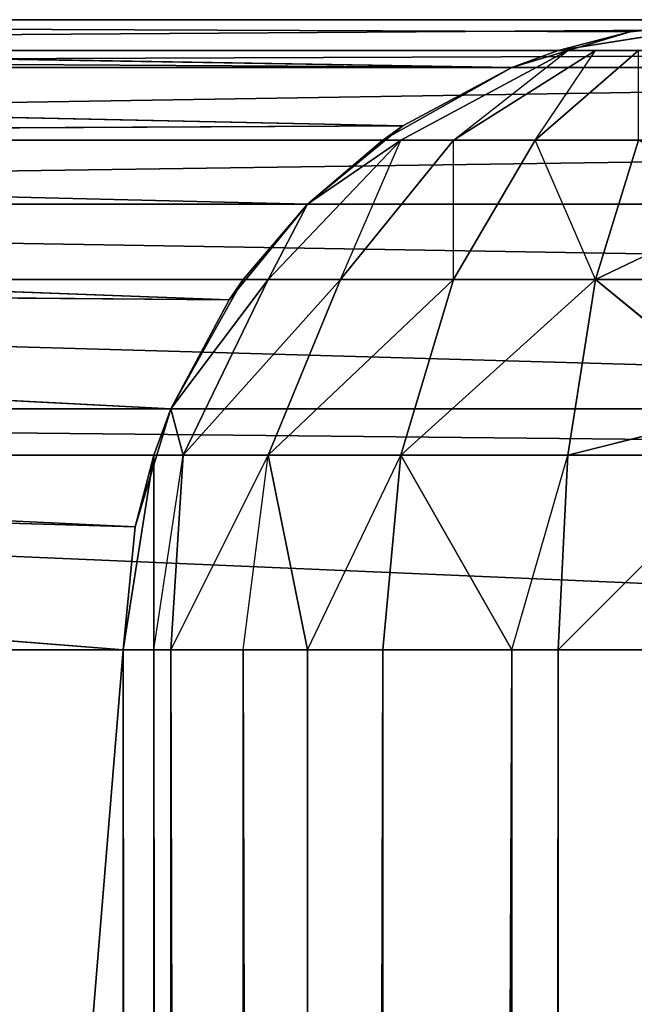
# Model space of a CAD drawing. Extents: x 0 to 602, y -131 to 3.
# Tile 162 of 167: x 599.544 to 600.032, y -106.834 to -106.053. Entities that reach past the tile are written whole.
import ezdxf

# ---------------------------------------------------------------- set-up
doc = ezdxf.new("R2010")
doc.units = 0
doc.header["$LTSCALE"] = 25.4
doc.layers.get('0').update_dxf_attribs({"color": 13, "linetype": 'CONTINUOUS'})

# ---------------------------------------------------------------- blocks, each defined once
blk = doc.blocks.new('PICASSO-LED-8131_STL')
at = {"color": 0}
for p, q in [((25.16749, 5.08875, 23.3345), (25.16749, 7.04748, 23.3345)), ((25.16749, 7.04748, 21.30967), (25.16749, 3.44748, 21.30967)), ((25.16749, 7.04748, 21.30967), (25.16749, 3.44748, 21.30967)), ((25.16749, 5.08875, 23.3345), (25.16749, 7.04748, 23.3345)), ((25.16749, 5.08875, 23.3345), (25.322, 7.04748, 23.31002)), ((25.16749, 5.08875, 23.3345), (25.322, 7.04748, 23.31002)), ((25.26504, 5.07916, 23.32489), (25.322, 7.04748, 23.31002)), ((25.26504, 5.07916, 23.32489), (25.322, 7.04748, 23.31002)), ((25.26504, 5.07916, 23.32489), (25.35883, 7.04748, 23.29643)), ((25.26504, 5.07916, 23.32489), (25.35883, 7.04748, 23.29643)), ((25.322, 3.44748, 21.33414), (25.322, 7.04748, 21.33414)), ((25.322, 3.44748, 21.33414), (25.322, 7.04748, 21.33414)), ((25.35883, 3.44748, 21.34773), (25.35883, 7.04748, 21.34773)), ((25.35883, 3.44748, 21.34773), (25.35883, 7.04748, 21.34773)), ((25.35883, 5.0507, 23.29643), (25.35883, 7.04748, 23.29643)), ((25.35883, 5.0507, 23.29643), (25.35883, 7.04748, 23.29643)), ((25.35883, 5.0507, 23.29643), (25.46138, 7.04748, 23.239)), ((25.35883, 5.0507, 23.29643), (25.46138, 7.04748, 23.239)), ((25.44527, 5.0045, 23.25023), (25.46138, 7.04748, 23.239)), ((25.44527, 5.0045, 23.25023), (25.46138, 7.04748, 23.239)), ((25.44527, 5.0045, 23.25023), (25.52105, 7.04748, 23.18805)), ((25.44527, 5.0045, 23.25023), (25.52105, 7.04748, 23.18805)), ((25.46138, 3.44748, 21.40516), (25.46138, 7.04748, 21.40516)), ((25.46138, 3.44748, 21.40516), (25.46138, 7.04748, 21.40516)), ((25.52105, 3.44748, 21.45612), (25.52105, 7.04748, 21.45612)), ((25.52105, 3.44748, 21.45612), (25.52105, 7.04748, 21.45612)), ((25.52105, 4.94231, 23.18805), (25.52105, 7.04748, 23.18805)), ((25.52105, 4.94231, 23.18805), (25.52105, 7.04748, 23.18805)), ((25.52105, 4.94231, 23.18805), (25.572, 7.04748, 23.12839)), ((25.52105, 4.94231, 23.18805), (25.572, 7.04748, 23.12839)), ((25.572, 3.44748, 21.51578), (25.572, 7.04748, 21.51578)), ((25.572, 3.44748, 21.51578), (25.572, 7.04748, 21.51578)), ((25.58322, 4.86655, 23.11228), (25.572, 7.04748, 23.12839)), ((25.58322, 4.86655, 23.11228), (25.572, 7.04748, 23.12839)), ((25.58322, 4.86655, 23.11228), (25.62943, 7.04748, 23.02584)), ((25.58322, 4.86655, 23.11228), (25.62943, 7.04748, 23.02584)), ((25.62943, 3.44748, 21.61833), (25.62943, 7.04748, 21.61833)), ((25.62943, 3.44748, 21.61833), (25.62943, 7.04748, 21.61833)), ((25.66749, 7.04748, 22.8345), (25.62943, 4.78009, 23.02584)), ((25.62943, 4.78009, 23.02584), (25.62943, 7.04748, 23.02584)), ((25.62943, 4.78009, 23.02584), (25.62943, 7.04748, 23.02584)), ((25.62943, 4.78009, 23.02584), (25.64302, 7.04748, 22.989)), ((25.62943, 4.78009, 23.02584), (25.64302, 7.04748, 22.989)), ((25.66749, 7.04748, 22.8345), (25.62943, 4.78009, 23.02584)), ((25.64302, 3.44748, 21.65516), (25.64302, 7.04748, 21.65516)), ((25.64302, 3.44748, 21.65516), (25.64302, 7.04748, 21.65516)), ((25.66749, 7.04748, 22.8345), (25.65788, 4.6863, 22.93204)), ((25.66749, 7.04748, 22.8345), (25.65788, 4.6863, 22.93204)), ((25.66749, 3.44748, 21.80967), (25.66749, 7.04748, 21.80967)), ((25.66749, 7.04748, 22.8345), (25.66749, 4.58876, 22.8345)), ((25.66749, 3.44748, 21.80967), (25.66749, 7.04748, 21.80967)), ((25.66749, 7.04748, 22.8345), (25.66749, 4.58876, 22.8345)), ((1.16749, 5.08875, 23.3345), (25.16749, 5.08875, 23.3345)), ((25.16749, 5.08875, 34.9545), (1.16749, 5.08875, 34.9545)), ((25.16749, 5.08875, 34.9545), (1.16749, 5.08875, 34.9545)), ((1.16749, 5.08875, 23.3345), (25.16749, 5.08875, 23.3345)), ((25.16749, 5.06429, 35.10901), (25.16749, 5.08875, 34.9545)), ((25.16749, 5.08875, 34.9545), (25.16749, 5.08875, 23.3345)), ((25.16749, 5.06429, 35.10901), (25.16749, 5.08875, 34.9545)), ((25.322, 5.06429, 34.9545), (25.16749, 5.08875, 34.9545)), ((25.26504, 5.07916, 23.32489), (25.16749, 5.08875, 23.3345)), ((25.16749, 5.08875, 23.3345), (25.322, 5.06429, 34.9545)), ((25.16749, 5.08875, 23.3345), (25.322, 5.06429, 34.9545)), ((25.16749, 5.08875, 34.9545), (25.16749, 5.08875, 23.3345)), ((25.322, 5.06429, 34.9545), (25.16749, 5.08875, 34.9545)), ((25.26504, 5.07916, 23.32489), (25.16749, 5.08875, 23.3345)), ((25.35883, 5.0507, 23.29643), (25.26504, 5.07916, 23.32489)), ((25.26504, 5.07916, 23.32489), (25.35883, 5.0507, 34.9545)), ((25.26504, 5.07916, 23.32489), (25.35883, 5.0507, 34.9545)), ((25.26504, 5.07916, 23.32489), (25.322, 5.06429, 34.9545)), ((25.26504, 5.07916, 23.32489), (25.322, 5.06429, 34.9545)), ((25.35883, 5.0507, 23.29643), (25.26504, 5.07916, 23.32489)), ((25.16749, 5.06429, 35.10901), (1.16749, 5.06429, 35.10901)), ((25.16749, 5.06429, 35.10901), (1.16749, 5.06429, 35.10901)), ((25.16749, 5.0507, 35.14584), (25.16749, 5.06429, 35.10901)), ((25.16749, 5.06429, 35.10901), (25.322, 5.04101, 35.10145)), ((25.322, 5.06429, 34.9545), (25.322, 5.04101, 35.10145)), ((25.35883, 5.0507, 34.9545), (25.322, 5.06429, 34.9545)), ((25.16749, 5.0507, 35.14584), (1.16749, 5.0507, 35.14584)), ((25.16749, 5.0507, 35.14584), (1.16749, 5.0507, 35.14584)), ((25.16749, 4.99327, 35.24839), (25.16749, 5.0507, 35.14584)), ((25.16749, 5.0507, 35.14584), (25.322, 5.04101, 35.10145)), ((25.16749, 5.0507, 35.14584), (25.322, 4.97348, 35.23401)), ((25.16749, 4.99327, 35.24839), (25.16749, 5.0507, 35.14584)), ((25.16749, 5.0507, 35.14584), (25.322, 4.97348, 35.23401)), ((25.322, 5.04101, 35.10145), (25.35883, 5.0507, 34.9545)), ((25.46138, 4.99327, 34.9545), (25.35883, 5.0507, 34.9545)), ((25.35883, 5.0507, 34.9545), (25.46138, 4.97348, 35.0795)), ((25.35883, 5.0507, 34.9545), (25.46138, 4.97348, 35.0795)), ((25.44527, 5.0045, 23.25023), (25.35883, 5.0507, 23.29643)), ((25.35883, 5.0507, 23.29643), (25.46138, 4.99327, 34.9545)), ((25.35883, 5.0507, 23.29643), (25.46138, 4.99327, 34.9545)), ((25.35883, 5.0507, 23.29643), (25.35883, 5.0507, 34.9545)), ((25.46138, 4.99327, 34.9545), (25.35883, 5.0507, 34.9545)), ((25.35883, 5.0507, 23.29643), (25.35883, 5.0507, 34.9545)), ((25.44527, 5.0045, 23.25023), (25.35883, 5.0507, 23.29643)), ((25.322, 4.97348, 35.23401), (25.322, 5.04101, 35.10145)), ((25.322, 5.04101, 35.10145), (25.46138, 4.97348, 35.0795)), ((25.322, 4.97348, 35.23401), (25.322, 5.04101, 35.10145)), ((25.322, 5.04101, 35.10145), (25.46138, 4.97348, 35.0795)), ((25.52105, 4.94231, 23.18805), (25.44527, 5.0045, 23.25023)), ((25.44527, 5.0045, 23.25023), (25.52105, 4.94231, 34.9545)), ((25.44527, 5.0045, 23.25023), (25.52105, 4.94231, 34.9545)), ((25.44527, 5.0045, 23.25023), (25.46138, 4.99327, 34.9545)), ((25.44527, 5.0045, 23.25023), (25.46138, 4.99327, 34.9545)), ((25.52105, 4.94231, 23.18805), (25.44527, 5.0045, 23.25023)), ((25.16749, 4.99327, 35.24839), (1.16749, 4.99327, 35.24839)), ((25.16749, 4.99327, 35.24839), (1.16749, 4.99327, 35.24839)), ((25.16749, 4.94231, 35.30805), (25.16749, 4.99327, 35.24839)), ((25.16749, 4.99327, 35.24839), (25.322, 4.97348, 35.23401)), ((25.46138, 4.99327, 34.9545), (25.46138, 4.97348, 35.0795)), ((25.52105, 4.94231, 34.9545), (25.46138, 4.99327, 34.9545)), ((25.16749, 4.94231, 35.30805), (25.322, 4.97348, 35.23401)), ((25.322, 4.86828, 35.33921), (25.322, 4.97348, 35.23401)), ((25.322, 4.97348, 35.23401), (25.46138, 4.91602, 35.19226)), ((25.322, 4.86828, 35.33921), (25.322, 4.97348, 35.23401)), ((25.322, 4.97348, 35.23401), (25.46138, 4.91602, 35.19226)), ((25.46138, 4.91602, 35.19226), (25.46138, 4.97348, 35.0795)), ((25.46138, 4.97348, 35.0795), (25.52105, 4.94231, 34.9545)), ((25.46138, 4.97348, 35.0795), (25.572, 4.86828, 35.04532)), ((25.46138, 4.97348, 35.0795), (25.572, 4.86828, 35.04532)), ((25.46138, 4.91602, 35.19226), (25.46138, 4.97348, 35.0795)), ((25.16749, 4.94231, 35.30805), (1.16749, 4.94231, 35.30805)), ((25.16749, 4.94231, 35.30805), (1.16749, 4.94231, 35.30805)), ((25.16749, 4.88264, 35.35901), (25.16749, 4.94231, 35.30805)), ((25.16749, 4.94231, 35.30805), (25.322, 4.86828, 35.33921)), ((25.52105, 4.94231, 34.9545), (25.572, 4.86828, 35.04532)), ((25.52105, 4.94231, 34.9545), (25.52105, 4.94231, 23.18805)), ((25.52105, 4.94231, 34.9545), (25.52105, 4.94231, 23.18805)), ((25.52105, 4.94231, 34.9545), (25.58322, 4.86655, 23.11228)), ((25.58322, 4.86655, 23.11228), (25.52105, 4.94231, 23.18805)), ((25.52105, 4.94231, 34.9545), (25.58322, 4.86655, 23.11228)), ((25.572, 4.88264, 34.9545), (25.52105, 4.94231, 34.9545)), ((25.58322, 4.86655, 23.11228), (25.52105, 4.94231, 23.18805)), ((25.46138, 4.82652, 35.28175), (25.46138, 4.91602, 35.19226)), ((25.46138, 4.91602, 35.19226), (25.572, 4.86828, 35.04532)), ((25.46138, 4.91602, 35.19226), (25.572, 4.82652, 35.12725)), ((25.46138, 4.82652, 35.28175), (25.46138, 4.91602, 35.19226)), ((25.16749, 4.88264, 35.35901), (1.16749, 4.88264, 35.35901)), ((25.16749, 4.88264, 35.35901), (1.16749, 4.88264, 35.35901)), ((25.16749, 4.78009, 35.41644), (25.16749, 4.88264, 35.35901)), ((25.16749, 4.88264, 35.35901), (25.322, 4.86828, 35.33921)), ((25.16749, 4.78009, 35.41644), (25.16749, 4.88264, 35.35901)), ((25.572, 4.88264, 34.9545), (25.58322, 4.86655, 23.11228)), ((25.572, 4.88264, 34.9545), (25.58322, 4.86655, 23.11228)), ((25.62943, 4.78009, 34.9545), (25.572, 4.88264, 34.9545)), ((25.16749, 4.78009, 35.41644), (25.322, 4.86828, 35.33921)), ((25.16749, 4.78009, 35.41644), (25.322, 4.86828, 35.33921)), ((25.322, 4.73572, 35.40675), (25.322, 4.86828, 35.33921)), ((25.322, 4.86828, 35.33921), (25.46138, 4.82652, 35.28175)), ((25.322, 4.73572, 35.40675), (25.322, 4.86828, 35.33921)), ((25.322, 4.86828, 35.33921), (25.46138, 4.82652, 35.28175)), ((25.572, 4.86828, 35.04532), (25.64302, 4.73572, 35.00225)), ((25.572, 4.82652, 35.12725), (25.572, 4.86828, 35.04532)), ((25.62943, 4.78009, 23.02584), (25.58322, 4.86655, 23.11228)), ((25.58322, 4.86655, 23.11228), (25.62943, 4.78009, 34.9545)), ((25.58322, 4.86655, 23.11228), (25.62943, 4.78009, 34.9545)), ((25.62943, 4.78009, 23.02584), (25.58322, 4.86655, 23.11228)), ((25.46138, 4.71375, 35.33921), (25.46138, 4.82652, 35.28175)), ((25.46138, 4.82652, 35.28175), (25.572, 4.82652, 35.12725)), ((25.46138, 4.82652, 35.28175), (25.572, 4.7615, 35.19226)), ((25.46138, 4.71375, 35.33921), (25.46138, 4.82652, 35.28175)), ((25.572, 4.82652, 35.12725), (25.64302, 4.73572, 35.00225)), ((25.572, 4.82652, 35.12725), (25.64302, 4.71375, 35.04532)), ((25.572, 4.7615, 35.19226), (25.572, 4.82652, 35.12725)), ((25.16749, 4.78009, 35.41644), (1.16749, 4.78009, 35.41644)), ((25.16749, 4.78009, 35.41644), (1.16749, 4.78009, 35.41644)), ((25.16749, 4.74326, 35.43003), (25.16749, 4.78009, 35.41644)), ((25.16749, 4.78009, 35.41644), (25.322, 4.73572, 35.40675)), ((25.62943, 4.78009, 34.9545), (25.62943, 4.78009, 23.02584)), ((25.62943, 4.78009, 34.9545), (25.62943, 4.78009, 23.02584)), ((25.62943, 4.78009, 34.9545), (25.65788, 4.6863, 22.93204)), ((25.65788, 4.6863, 22.93204), (25.62943, 4.78009, 23.02584)), ((25.62943, 4.78009, 34.9545), (25.65788, 4.6863, 22.93204)), ((25.64302, 4.74326, 34.9545), (25.62943, 4.78009, 34.9545)), ((25.65788, 4.6863, 22.93204), (25.62943, 4.78009, 23.02584)), ((25.46138, 4.71375, 35.33921), (25.572, 4.7615, 35.19226)), ((25.572, 4.7615, 35.19226), (25.64302, 4.71375, 35.04532)), ((25.572, 4.7615, 35.19226), (25.64302, 4.67957, 35.0795)), ((25.572, 4.67957, 35.23401), (25.572, 4.7615, 35.19226)), ((25.16749, 4.74326, 35.43003), (1.16749, 4.74326, 35.43003)), ((25.16749, 4.74326, 35.43003), (1.16749, 4.74326, 35.43003)), ((25.16749, 4.58876, 35.4545), (25.16749, 4.74326, 35.43003)), ((25.16749, 4.58876, 35.4545), (25.16749, 4.74326, 35.43003)), ((25.16749, 4.74326, 35.43003), (25.322, 4.73572, 35.40675)), ((25.64302, 4.74326, 34.9545), (25.65788, 4.6863, 22.93204)), ((25.64302, 4.74326, 34.9545), (25.65788, 4.6863, 22.93204)), ((25.66749, 4.58876, 34.9545), (25.64302, 4.74326, 34.9545)), ((25.322, 4.58876, 35.43003), (25.322, 4.73572, 35.40675)), ((25.322, 4.73572, 35.40675), (25.46138, 4.71375, 35.33921)), ((25.35883, 4.58876, 35.41644), (25.322, 4.73572, 35.40675)), ((25.322, 4.73572, 35.40675), (25.46138, 4.71375, 35.33921)), ((25.35883, 4.58876, 35.41644), (25.46138, 4.71375, 35.33921)), ((25.35883, 4.58876, 35.41644), (25.46138, 4.71375, 35.33921)), ((25.46138, 4.58876, 35.35901), (25.46138, 4.71375, 35.33921)), ((25.46138, 4.71375, 35.33921), (25.572, 4.67957, 35.23401)), ((25.52105, 4.58876, 35.30805), (25.46138, 4.71375, 35.33921)), ((25.66749, 4.58876, 22.8345), (25.65788, 4.6863, 22.93204)), ((25.65788, 4.6863, 22.93204), (25.66749, 4.58876, 34.9545)), ((25.65788, 4.6863, 22.93204), (25.66749, 4.58876, 34.9545)), ((25.66749, 4.58876, 22.8345), (25.65788, 4.6863, 22.93204))]:
    blk.add_line(p, q, dxfattribs=at)
mesh = blk.add_polyface(dxfattribs=at)
corners = [(25.16749, 5.08875, 23.3345), (1.16749, 7.04748, 23.3345), (1.16749, 5.08875, 23.3345), (25.16749, 7.04748, 23.3345)]
mesh.append_faces([[corners[k] for k in face] for face in [(0, 1, 2), (1, 0, 3)]], dxfattribs={"vtx0": -1, "color": 0})
mesh = blk.add_polyface(dxfattribs=at)
corners = [(25.16749, 7.04748, 21.30967), (1.16749, 3.44748, 21.30967), (1.16749, 7.04748, 21.30967), (25.16749, 3.44748, 21.30967)]
mesh.append_faces([[corners[k] for k in face] for face in [(0, 1, 2), (1, 0, 3)]], dxfattribs={"vtx0": -1, "color": 0})
mesh = blk.add_polyface(dxfattribs=at)
corners = [(25.322, 7.04748, 21.33414), (25.16749, 3.44748, 21.30967), (25.16749, 7.04748, 21.30967), (25.322, 3.44748, 21.33414)]
mesh.append_faces([[corners[k] for k in face] for face in [(0, 1, 2), (1, 0, 3)]], dxfattribs={"vtx0": -1, "color": 0})
mesh = blk.add_polyface(dxfattribs=at)
corners = [(25.322, 7.04748, 23.31002), (25.16749, 7.04748, 23.3345), (25.16749, 5.08875, 23.3345)]
mesh.append_faces([[corners[k] for k in face] for face in [(0, 1, 2)]], dxfattribs={"color": 0})
mesh = blk.add_polyface(dxfattribs=at)
corners = [(25.322, 7.04748, 23.31002), (25.16749, 5.08875, 23.3345), (25.26504, 5.07916, 23.32489)]
mesh.append_faces([[corners[k] for k in face] for face in [(0, 1, 2)]], dxfattribs={"color": 0})
mesh = blk.add_polyface(dxfattribs=at)
corners = [(25.35883, 7.04748, 23.29643), (25.322, 7.04748, 23.31002), (25.26504, 5.07916, 23.32489)]
mesh.append_faces([[corners[k] for k in face] for face in [(0, 1, 2)]], dxfattribs={"color": 0})
mesh = blk.add_polyface(dxfattribs=at)
corners = [(25.35883, 7.04748, 23.29643), (25.26504, 5.07916, 23.32489), (25.35883, 5.0507, 23.29643)]
mesh.append_faces([[corners[k] for k in face] for face in [(0, 1, 2)]], dxfattribs={"color": 0})
mesh = blk.add_polyface(dxfattribs=at)
corners = [(25.35883, 7.04748, 21.34773), (25.322, 3.44748, 21.33414), (25.322, 7.04748, 21.33414), (25.35883, 3.44748, 21.34773)]
mesh.append_faces([[corners[k] for k in face] for face in [(0, 1, 2), (1, 0, 3)]], dxfattribs={"vtx0": -1, "color": 0})
mesh = blk.add_polyface(dxfattribs=at)
corners = [(25.46138, 7.04748, 21.40516), (25.35883, 3.44748, 21.34773), (25.35883, 7.04748, 21.34773), (25.46138, 3.44748, 21.40516)]
mesh.append_faces([[corners[k] for k in face] for face in [(0, 1, 2), (1, 0, 3)]], dxfattribs={"vtx0": -1, "color": 0})
mesh = blk.add_polyface(dxfattribs=at)
corners = [(25.46138, 7.04748, 23.239), (25.35883, 7.04748, 23.29643), (25.35883, 5.0507, 23.29643)]
mesh.append_faces([[corners[k] for k in face] for face in [(0, 1, 2)]], dxfattribs={"color": 0})
mesh = blk.add_polyface(dxfattribs=at)
corners = [(25.46138, 7.04748, 23.239), (25.35883, 5.0507, 23.29643), (25.44527, 5.0045, 23.25023)]
mesh.append_faces([[corners[k] for k in face] for face in [(0, 1, 2)]], dxfattribs={"color": 0})
mesh = blk.add_polyface(dxfattribs=at)
corners = [(25.52105, 7.04748, 23.18805), (25.46138, 7.04748, 23.239), (25.44527, 5.0045, 23.25023)]
mesh.append_faces([[corners[k] for k in face] for face in [(0, 1, 2)]], dxfattribs={"color": 0})
mesh = blk.add_polyface(dxfattribs=at)
corners = [(25.52105, 7.04748, 23.18805), (25.44527, 5.0045, 23.25023), (25.52105, 4.94231, 23.18805)]
mesh.append_faces([[corners[k] for k in face] for face in [(0, 1, 2)]], dxfattribs={"color": 0})
mesh = blk.add_polyface(dxfattribs=at)
corners = [(25.52105, 7.04748, 21.45612), (25.46138, 3.44748, 21.40516), (25.46138, 7.04748, 21.40516), (25.52105, 3.44748, 21.45612)]
mesh.append_faces([[corners[k] for k in face] for face in [(0, 1, 2), (1, 0, 3)]], dxfattribs={"vtx0": -1, "color": 0})
mesh = blk.add_polyface(dxfattribs=at)
corners = [(25.52105, 7.04748, 21.45612), (25.572, 3.44748, 21.51578), (25.52105, 3.44748, 21.45612), (25.572, 7.04748, 21.51578)]
mesh.append_faces([[corners[k] for k in face] for face in [(0, 1, 2), (1, 0, 3)]], dxfattribs={"vtx0": -1, "color": 0})
mesh = blk.add_polyface(dxfattribs=at)
corners = [(25.52105, 7.04748, 23.18805), (25.52105, 4.94231, 23.18805), (25.572, 7.04748, 23.12839)]
mesh.append_faces([[corners[k] for k in face] for face in [(0, 1, 2)]], dxfattribs={"color": 0})
mesh = blk.add_polyface(dxfattribs=at)
corners = [(25.572, 7.04748, 23.12839), (25.52105, 4.94231, 23.18805), (25.58322, 4.86655, 23.11228)]
mesh.append_faces([[corners[k] for k in face] for face in [(0, 1, 2)]], dxfattribs={"color": 0})
mesh = blk.add_polyface(dxfattribs=at)
corners = [(25.572, 7.04748, 21.51578), (25.62943, 3.44748, 21.61833), (25.572, 3.44748, 21.51578), (25.62943, 7.04748, 21.61833)]
mesh.append_faces([[corners[k] for k in face] for face in [(0, 1, 2), (1, 0, 3)]], dxfattribs={"vtx0": -1, "color": 0})
mesh = blk.add_polyface(dxfattribs=at)
corners = [(25.572, 7.04748, 23.12839), (25.58322, 4.86655, 23.11228), (25.62943, 7.04748, 23.02584)]
mesh.append_faces([[corners[k] for k in face] for face in [(0, 1, 2)]], dxfattribs={"color": 0})
mesh = blk.add_polyface(dxfattribs=at)
corners = [(25.62943, 7.04748, 23.02584), (25.58322, 4.86655, 23.11228), (25.62943, 4.78009, 23.02584)]
mesh.append_faces([[corners[k] for k in face] for face in [(0, 1, 2)]], dxfattribs={"color": 0})
mesh = blk.add_polyface(dxfattribs=at)
corners = [(25.62943, 7.04748, 21.61833), (25.64302, 3.44748, 21.65516), (25.62943, 3.44748, 21.61833), (25.64302, 7.04748, 21.65516)]
mesh.append_faces([[corners[k] for k in face] for face in [(0, 1, 2), (1, 0, 3)]], dxfattribs={"vtx0": -1, "color": 0})
mesh = blk.add_polyface(dxfattribs=at)
corners = [(25.66749, 7.04748, 22.8345), (25.62943, 4.78009, 23.02584), (25.65788, 4.6863, 22.93204)]
mesh.append_faces([[corners[k] for k in face] for face in [(0, 1, 2)]], dxfattribs={"color": 0})
mesh = blk.add_polyface(dxfattribs=at)
corners = [(25.62943, 7.04748, 23.02584), (25.62943, 4.78009, 23.02584), (25.64302, 7.04748, 22.989)]
mesh.append_faces([[corners[k] for k in face] for face in [(0, 1, 2)]], dxfattribs={"color": 0})
mesh = blk.add_polyface(dxfattribs=at)
corners = [(25.64302, 7.04748, 22.989), (25.62943, 4.78009, 23.02584), (25.66749, 7.04748, 22.8345)]
mesh.append_faces([[corners[k] for k in face] for face in [(0, 1, 2)]], dxfattribs={"color": 0})
mesh = blk.add_polyface(dxfattribs=at)
corners = [(25.64302, 7.04748, 21.65516), (25.66749, 3.44748, 21.80967), (25.64302, 3.44748, 21.65516), (25.66749, 7.04748, 21.80967)]
mesh.append_faces([[corners[k] for k in face] for face in [(0, 1, 2), (1, 0, 3)]], dxfattribs={"vtx0": -1, "color": 0})
mesh = blk.add_polyface(dxfattribs=at)
corners = [(25.66749, 7.04748, 22.8345), (25.65788, 4.6863, 22.93204), (25.66749, 4.58876, 22.8345)]
mesh.append_faces([[corners[k] for k in face] for face in [(0, 1, 2)]], dxfattribs={"color": 0})
mesh = blk.add_polyface(dxfattribs=at)
corners = [(25.66749, 3.44748, 21.80967), (25.66749, 4.58876, 22.8345), (25.66749, 3.44748, 34.9545), (25.66749, 7.04748, 21.80967), (25.66749, 7.04748, 22.8345), (25.66749, 4.58876, 34.9545)]
mesh.append_faces([[corners[k] for k in face] for face in [(1, 3, 4)]], dxfattribs={"vtx0": -1, "color": 0})
mesh.append_faces([[corners[k] for k in face] for face in [(0, 1, 2)]], dxfattribs={"vtx0": -1, "vtx1": -1, "color": 0})
mesh.append_faces([[corners[k] for k in face] for face in [(1, 0, 3)]], dxfattribs={"vtx0": -1, "vtx2": -1, "color": 0})
mesh.append_faces([[corners[k] for k in face] for face in [(5, 2, 1)]], dxfattribs={"vtx1": -1, "color": 0})
mesh = blk.add_polyface(dxfattribs=at)
corners = [(1.16749, 5.06429, 35.10901), (25.16749, 5.08875, 34.9545), (1.16749, 5.08875, 34.9545), (25.16749, 5.06429, 35.10901)]
mesh.append_faces([[corners[k] for k in face] for face in [(0, 1, 2), (1, 0, 3)]], dxfattribs={"vtx0": -1, "color": 0})
mesh = blk.add_polyface(dxfattribs=at)
corners = [(1.16749, 5.08875, 34.9545), (25.16749, 5.08875, 23.3345), (1.16749, 5.08875, 23.3345), (25.16749, 5.08875, 34.9545)]
mesh.append_faces([[corners[k] for k in face] for face in [(0, 1, 2), (1, 0, 3)]], dxfattribs={"vtx0": -1, "color": 0})
mesh = blk.add_polyface(dxfattribs=at)
corners = [(25.16749, 5.06429, 35.10901), (25.322, 5.06429, 34.9545), (25.16749, 5.08875, 34.9545), (25.322, 5.04101, 35.10145)]
mesh.append_faces([[corners[k] for k in face] for face in [(0, 1, 2), (1, 0, 3)]], dxfattribs={"vtx0": -1, "color": 0})
mesh = blk.add_polyface(dxfattribs=at)
corners = [(25.322, 5.06429, 34.9545), (25.26504, 5.07916, 23.32489), (25.16749, 5.08875, 23.3345)]
mesh.append_faces([[corners[k] for k in face] for face in [(0, 1, 2)]], dxfattribs={"color": 0})
mesh = blk.add_polyface(dxfattribs=at)
corners = [(25.322, 5.06429, 34.9545), (25.16749, 5.08875, 23.3345), (25.16749, 5.08875, 34.9545)]
mesh.append_faces([[corners[k] for k in face] for face in [(0, 1, 2)]], dxfattribs={"color": 0})
mesh = blk.add_polyface(dxfattribs=at)
corners = [(25.35883, 5.0507, 34.9545), (25.35883, 5.0507, 23.29643), (25.26504, 5.07916, 23.32489)]
mesh.append_faces([[corners[k] for k in face] for face in [(0, 1, 2)]], dxfattribs={"color": 0})
mesh = blk.add_polyface(dxfattribs=at)
corners = [(25.35883, 5.0507, 34.9545), (25.26504, 5.07916, 23.32489), (25.322, 5.06429, 34.9545)]
mesh.append_faces([[corners[k] for k in face] for face in [(0, 1, 2)]], dxfattribs={"color": 0})
mesh = blk.add_polyface(dxfattribs=at)
corners = [(1.16749, 5.0507, 35.14584), (25.16749, 5.06429, 35.10901), (1.16749, 5.06429, 35.10901), (25.16749, 5.0507, 35.14584)]
mesh.append_faces([[corners[k] for k in face] for face in [(0, 1, 2), (1, 0, 3)]], dxfattribs={"vtx0": -1, "color": 0})
mesh = blk.add_polyface(dxfattribs=at)
corners = [(1.16749, 4.99327, 35.24839), (25.16749, 5.0507, 35.14584), (1.16749, 5.0507, 35.14584), (25.16749, 4.99327, 35.24839)]
mesh.append_faces([[corners[k] for k in face] for face in [(0, 1, 2), (1, 0, 3)]], dxfattribs={"vtx0": -1, "color": 0})
mesh = blk.add_polyface(dxfattribs=at)
corners = [(25.322, 4.97348, 35.23401), (25.322, 5.04101, 35.10145), (25.16749, 5.0507, 35.14584)]
mesh.append_faces([[corners[k] for k in face] for face in [(0, 1, 2)]], dxfattribs={"color": 0})
mesh = blk.add_polyface(dxfattribs=at)
corners = [(25.16749, 4.99327, 35.24839), (25.322, 4.97348, 35.23401), (25.16749, 5.0507, 35.14584)]
mesh.append_faces([[corners[k] for k in face] for face in [(0, 1, 2)]], dxfattribs={"color": 0})
mesh = blk.add_polyface(dxfattribs=at)
corners = [(25.322, 5.04101, 35.10145), (25.46138, 4.97348, 35.0795), (25.35883, 5.0507, 34.9545)]
mesh.append_faces([[corners[k] for k in face] for face in [(0, 1, 2)]], dxfattribs={"color": 0})
mesh = blk.add_polyface(dxfattribs=at)
corners = [(25.46138, 4.97348, 35.0795), (25.46138, 4.99327, 34.9545), (25.35883, 5.0507, 34.9545)]
mesh.append_faces([[corners[k] for k in face] for face in [(0, 1, 2)]], dxfattribs={"color": 0})
mesh = blk.add_polyface(dxfattribs=at)
corners = [(25.46138, 4.99327, 34.9545), (25.44527, 5.0045, 23.25023), (25.35883, 5.0507, 23.29643)]
mesh.append_faces([[corners[k] for k in face] for face in [(0, 1, 2)]], dxfattribs={"color": 0})
mesh = blk.add_polyface(dxfattribs=at)
corners = [(25.46138, 4.99327, 34.9545), (25.35883, 5.0507, 23.29643), (25.35883, 5.0507, 34.9545)]
mesh.append_faces([[corners[k] for k in face] for face in [(0, 1, 2)]], dxfattribs={"color": 0})
mesh = blk.add_polyface(dxfattribs=at)
corners = [(25.322, 5.04101, 35.10145), (25.46138, 4.91602, 35.19226), (25.46138, 4.97348, 35.0795), (25.322, 4.97348, 35.23401)]
mesh.append_faces([[corners[k] for k in face] for face in [(0, 1, 2), (1, 0, 3)]], dxfattribs={"vtx0": -1, "color": 0})
mesh = blk.add_polyface(dxfattribs=at)
corners = [(25.52105, 4.94231, 34.9545), (25.52105, 4.94231, 23.18805), (25.44527, 5.0045, 23.25023)]
mesh.append_faces([[corners[k] for k in face] for face in [(0, 1, 2)]], dxfattribs={"color": 0})
mesh = blk.add_polyface(dxfattribs=at)
corners = [(25.52105, 4.94231, 34.9545), (25.44527, 5.0045, 23.25023), (25.46138, 4.99327, 34.9545)]
mesh.append_faces([[corners[k] for k in face] for face in [(0, 1, 2)]], dxfattribs={"color": 0})
mesh = blk.add_polyface(dxfattribs=at)
corners = [(1.16749, 4.94231, 35.30805), (25.16749, 4.99327, 35.24839), (1.16749, 4.99327, 35.24839), (25.16749, 4.94231, 35.30805)]
mesh.append_faces([[corners[k] for k in face] for face in [(0, 1, 2), (1, 0, 3)]], dxfattribs={"vtx0": -1, "color": 0})
mesh = blk.add_polyface(dxfattribs=at)
corners = [(25.322, 4.97348, 35.23401), (25.16749, 4.94231, 35.30805), (25.322, 4.86828, 35.33921)]
mesh.append_faces([[corners[k] for k in face] for face in [(0, 1, 2)]], dxfattribs={"color": 0})
mesh = blk.add_polyface(dxfattribs=at)
corners = [(25.46138, 4.82652, 35.28175), (25.322, 4.97348, 35.23401), (25.322, 4.86828, 35.33921), (25.46138, 4.91602, 35.19226)]
mesh.append_faces([[corners[k] for k in face] for face in [(0, 1, 2), (1, 0, 3)]], dxfattribs={"vtx0": -1, "color": 0})
mesh = blk.add_polyface(dxfattribs=at)
corners = [(25.46138, 4.97348, 35.0795), (25.572, 4.86828, 35.04532), (25.52105, 4.94231, 34.9545)]
mesh.append_faces([[corners[k] for k in face] for face in [(0, 1, 2)]], dxfattribs={"color": 0})
mesh = blk.add_polyface(dxfattribs=at)
corners = [(25.46138, 4.97348, 35.0795), (25.46138, 4.91602, 35.19226), (25.572, 4.86828, 35.04532)]
mesh.append_faces([[corners[k] for k in face] for face in [(0, 1, 2)]], dxfattribs={"color": 0})
mesh = blk.add_polyface(dxfattribs=at)
corners = [(25.16749, 4.88264, 35.35901), (1.16749, 4.94231, 35.30805), (1.16749, 4.88264, 35.35901), (25.16749, 4.94231, 35.30805)]
mesh.append_faces([[corners[k] for k in face] for face in [(0, 1, 2), (1, 0, 3)]], dxfattribs={"vtx0": -1, "color": 0})
mesh = blk.add_polyface(dxfattribs=at)
corners = [(25.52105, 4.94231, 34.9545), (25.58322, 4.86655, 23.11228), (25.52105, 4.94231, 23.18805)]
mesh.append_faces([[corners[k] for k in face] for face in [(0, 1, 2)]], dxfattribs={"color": 0})
mesh = blk.add_polyface(dxfattribs=at)
corners = [(25.52105, 4.94231, 34.9545), (25.572, 4.88264, 34.9545), (25.58322, 4.86655, 23.11228)]
mesh.append_faces([[corners[k] for k in face] for face in [(0, 1, 2)]], dxfattribs={"color": 0})
mesh = blk.add_polyface(dxfattribs=at)
corners = [(25.46138, 4.91602, 35.19226), (25.46138, 4.82652, 35.28175), (25.572, 4.82652, 35.12725)]
mesh.append_faces([[corners[k] for k in face] for face in [(0, 1, 2)]], dxfattribs={"color": 0})
mesh = blk.add_polyface(dxfattribs=at)
corners = [(25.16749, 4.78009, 35.41644), (1.16749, 4.88264, 35.35901), (1.16749, 4.78009, 35.41644), (25.16749, 4.88264, 35.35901)]
mesh.append_faces([[corners[k] for k in face] for face in [(0, 1, 2), (1, 0, 3)]], dxfattribs={"vtx0": -1, "color": 0})
mesh = blk.add_polyface(dxfattribs=at)
corners = [(25.322, 4.86828, 35.33921), (25.16749, 4.88264, 35.35901), (25.16749, 4.78009, 35.41644)]
mesh.append_faces([[corners[k] for k in face] for face in [(0, 1, 2)]], dxfattribs={"color": 0})
mesh = blk.add_polyface(dxfattribs=at)
corners = [(25.572, 4.88264, 34.9545), (25.62943, 4.78009, 34.9545), (25.58322, 4.86655, 23.11228)]
mesh.append_faces([[corners[k] for k in face] for face in [(0, 1, 2)]], dxfattribs={"color": 0})
mesh = blk.add_polyface(dxfattribs=at)
corners = [(25.322, 4.86828, 35.33921), (25.16749, 4.78009, 35.41644), (25.322, 4.73572, 35.40675)]
mesh.append_faces([[corners[k] for k in face] for face in [(0, 1, 2)]], dxfattribs={"color": 0})
mesh = blk.add_polyface(dxfattribs=at)
corners = [(25.46138, 4.71375, 35.33921), (25.322, 4.86828, 35.33921), (25.322, 4.73572, 35.40675), (25.46138, 4.82652, 35.28175)]
mesh.append_faces([[corners[k] for k in face] for face in [(0, 1, 2), (1, 0, 3)]], dxfattribs={"vtx0": -1, "color": 0})
mesh = blk.add_polyface(dxfattribs=at)
corners = [(25.572, 4.86828, 35.04532), (25.572, 4.82652, 35.12725), (25.64302, 4.73572, 35.00225)]
mesh.append_faces([[corners[k] for k in face] for face in [(0, 1, 2)]], dxfattribs={"color": 0})
mesh = blk.add_polyface(dxfattribs=at)
corners = [(25.58322, 4.86655, 23.11228), (25.62943, 4.78009, 34.9545), (25.62943, 4.78009, 23.02584)]
mesh.append_faces([[corners[k] for k in face] for face in [(0, 1, 2)]], dxfattribs={"color": 0})
mesh = blk.add_polyface(dxfattribs=at)
corners = [(25.46138, 4.82652, 35.28175), (25.46138, 4.71375, 35.33921), (25.572, 4.7615, 35.19226)]
mesh.append_faces([[corners[k] for k in face] for face in [(0, 1, 2)]], dxfattribs={"color": 0})
mesh = blk.add_polyface(dxfattribs=at)
corners = [(25.572, 4.82652, 35.12725), (25.572, 4.7615, 35.19226), (25.64302, 4.71375, 35.04532)]
mesh.append_faces([[corners[k] for k in face] for face in [(0, 1, 2)]], dxfattribs={"color": 0})
mesh = blk.add_polyface(dxfattribs=at)
corners = [(25.16749, 4.74326, 35.43003), (1.16749, 4.78009, 35.41644), (1.16749, 4.74326, 35.43003), (25.16749, 4.78009, 35.41644)]
mesh.append_faces([[corners[k] for k in face] for face in [(0, 1, 2), (1, 0, 3)]], dxfattribs={"vtx0": -1, "color": 0})
mesh = blk.add_polyface(dxfattribs=at)
corners = [(25.62943, 4.78009, 34.9545), (25.65788, 4.6863, 22.93204), (25.62943, 4.78009, 23.02584)]
mesh.append_faces([[corners[k] for k in face] for face in [(0, 1, 2)]], dxfattribs={"color": 0})
mesh = blk.add_polyface(dxfattribs=at)
corners = [(25.62943, 4.78009, 34.9545), (25.64302, 4.74326, 34.9545), (25.65788, 4.6863, 22.93204)]
mesh.append_faces([[corners[k] for k in face] for face in [(0, 1, 2)]], dxfattribs={"color": 0})
mesh = blk.add_polyface(dxfattribs=at)
corners = [(25.572, 4.7615, 35.19226), (25.572, 4.67957, 35.23401), (25.64302, 4.67957, 35.0795)]
mesh.append_faces([[corners[k] for k in face] for face in [(0, 1, 2)]], dxfattribs={"color": 0})
mesh = blk.add_polyface(dxfattribs=at)
corners = [(25.16749, 4.58876, 35.4545), (1.16749, 4.74326, 35.43003), (1.16749, 4.58876, 35.4545), (25.16749, 4.74326, 35.43003)]
mesh.append_faces([[corners[k] for k in face] for face in [(0, 1, 2), (1, 0, 3)]], dxfattribs={"vtx0": -1, "color": 0})
mesh = blk.add_polyface(dxfattribs=at)
corners = [(25.322, 4.58876, 35.43003), (25.16749, 4.74326, 35.43003), (25.16749, 4.58876, 35.4545), (25.322, 4.73572, 35.40675)]
mesh.append_faces([[corners[k] for k in face] for face in [(0, 1, 2), (1, 0, 3)]], dxfattribs={"vtx0": -1, "color": 0})
mesh = blk.add_polyface(dxfattribs=at)
corners = [(25.64302, 4.74326, 34.9545), (25.66749, 4.58876, 34.9545), (25.65788, 4.6863, 22.93204)]
mesh.append_faces([[corners[k] for k in face] for face in [(0, 1, 2)]], dxfattribs={"color": 0})
mesh = blk.add_polyface(dxfattribs=at)
corners = [(25.46138, 4.71375, 35.33921), (25.322, 4.73572, 35.40675), (25.35883, 4.58876, 35.41644)]
mesh.append_faces([[corners[k] for k in face] for face in [(0, 1, 2)]], dxfattribs={"color": 0})
mesh = blk.add_polyface(dxfattribs=at)
corners = [(25.46138, 4.71375, 35.33921), (25.35883, 4.58876, 35.41644), (25.46138, 4.58876, 35.35901)]
mesh.append_faces([[corners[k] for k in face] for face in [(0, 1, 2)]], dxfattribs={"color": 0})
mesh = blk.add_polyface(dxfattribs=at)
corners = [(25.46138, 4.71375, 35.33921), (25.52105, 4.58876, 35.30805), (25.572, 4.67957, 35.23401)]
mesh.append_faces([[corners[k] for k in face] for face in [(0, 1, 2)]], dxfattribs={"color": 0})
mesh = blk.add_polyface(dxfattribs=at)
corners = [(25.65788, 4.6863, 22.93204), (25.66749, 4.58876, 34.9545), (25.66749, 4.58876, 22.8345)]
mesh.append_faces([[corners[k] for k in face] for face in [(0, 1, 2)]], dxfattribs={"color": 0})

msp = doc.modelspace()

# ---------------------------------------------------------------- block references
at = {"color": 8, "rotation": 90.00000000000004}
msp.add_blockref('PICASSO-LED-8131_STL', (604.71495, -131.72004, -0.92758), dxfattribs=at)

doc.saveas('drawing.dxf')
